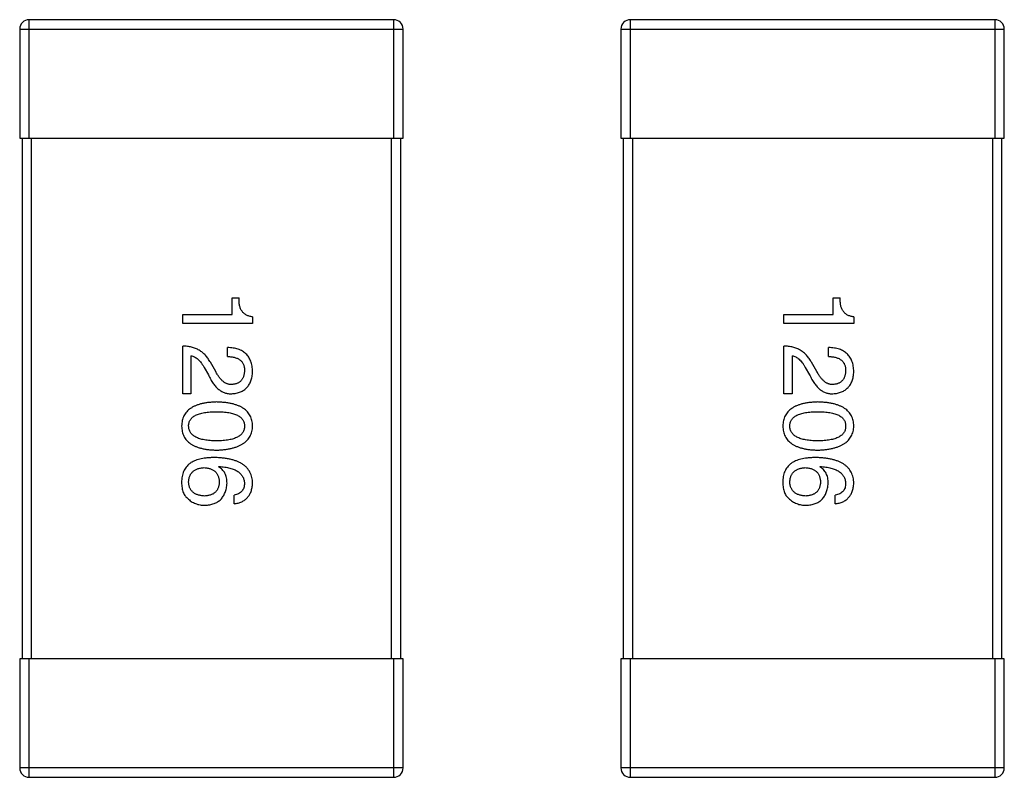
# Model space of a CAD drawing. Header units: inches. Extents: x -39 to 331, y -154 to 45.
# Tile 110 of 120: x 298.75 to 302.91, y -64.89 to -61.69. Entities that reach past the tile are written whole.
import ezdxf

# ---------------------------------------------------------------- set-up
doc = ezdxf.new("R2010")
doc.units = ezdxf.units.IN
doc.header["$LTSCALE"] = 1.21
doc.header["$MEASUREMENT"] = 0
doc.layers.get('0').update_dxf_attribs({"linetype": 'CONTINUOUS'})

msp = doc.modelspace()

# ---------------------------------------------------------------- linework, layer by layer
at = {"color": 6, "linetype": 'Continuous'}
for p, q in [((300.3284, -61.6881), (298.7884, -61.6881)), ((298.7884, -62.1881), (298.7884, -61.6881)), ((300.3284, -61.6881), (300.3284, -62.1881)), ((302.8685, -61.6881), (301.3285, -61.6881)), ((301.3285, -62.1881), (301.3285, -61.6881)), ((302.8685, -61.6881), (302.8685, -62.1881)), ((298.7484, -61.7281), (300.3684, -61.7281)), ((298.7484, -61.7281), (298.7484, -62.1881)), ((300.3684, -62.1881), (300.3684, -61.7281)), ((301.2885, -61.7281), (302.9085, -61.7281)), ((301.2885, -61.7281), (301.2885, -62.1881)), ((302.9085, -62.1881), (302.9085, -61.7281)), ((298.7484, -62.1881), (300.3684, -62.1881)), ((298.7584, -62.1881), (298.7584, -64.3881)), ((298.7984, -64.3881), (298.7984, -62.1881)), ((300.3184, -62.1881), (300.3184, -64.3881)), ((300.3584, -64.3881), (300.3584, -62.1881)), ((301.2885, -62.1881), (302.9085, -62.1881)), ((301.2985, -62.1881), (301.2985, -64.3881)), ((301.3385, -64.3881), (301.3385, -62.1881)), ((302.8585, -62.1881), (302.8585, -64.3881)), ((302.8985, -64.3881), (302.8985, -62.1881)), ((299.6457, -62.8628), (299.6752, -62.8628)), ((299.6457, -62.9332), (299.6457, -62.8628)), ((302.1858, -62.8628), (302.2153, -62.8628)), ((302.1858, -62.9332), (302.1858, -62.8628)), ((299.4375, -62.9332), (299.6457, -62.9332)), ((299.4375, -62.9709), (299.4375, -62.9332)), ((301.9776, -62.9332), (302.1858, -62.9332)), ((301.9776, -62.9709), (301.9776, -62.9332)), ((299.7326, -62.9709), (299.4375, -62.9709)), ((299.7326, -62.9431), (299.7326, -62.9709)), ((302.2727, -62.9709), (301.9776, -62.9709)), ((302.2727, -62.9431), (302.2727, -62.9709)), ((299.4375, -63.268), (299.4375, -63.0664)), ((299.472, -63.1074), (299.472, -63.268)), ((299.6261, -63.1107), (299.6261, -63.073)), ((301.9776, -63.268), (301.9776, -63.0664)), ((302.012, -63.1074), (302.012, -63.268)), ((302.1661, -63.1107), (302.1661, -63.073)), ((299.5769, -63.1746), (299.5539, -63.1352)), ((302.1169, -63.1746), (302.094, -63.1352)), ((299.5277, -63.1566), (299.5457, -63.1877)), ((302.0677, -63.1566), (302.0858, -63.1877)), ((299.472, -63.268), (299.4375, -63.268)), ((302.012, -63.268), (301.9776, -63.268)), ((299.5884, -63.577), (299.59, -63.5753)), ((302.1284, -63.577), (302.13, -63.5753)), ((299.6539, -63.7327), (299.6539, -63.6966)), ((302.194, -63.7327), (302.194, -63.6966)), ((300.3684, -64.3881), (298.7484, -64.3881)), ((298.7484, -64.3881), (298.7484, -64.8481)), ((298.7884, -64.8881), (298.7884, -64.3881)), ((300.3284, -64.3881), (300.3284, -64.8881)), ((300.3684, -64.8481), (300.3684, -64.3881)), ((302.9085, -64.3881), (301.2885, -64.3881)), ((301.2885, -64.3881), (301.2885, -64.8481)), ((301.3285, -64.8881), (301.3285, -64.3881)), ((302.8685, -64.3881), (302.8685, -64.8881)), ((302.9085, -64.8481), (302.9085, -64.3881)), ((300.3684, -64.8481), (298.7484, -64.8481)), ((302.9085, -64.8481), (301.2885, -64.8481)), ((298.7884, -64.8881), (300.3284, -64.8881)), ((301.3285, -64.8881), (302.8685, -64.8881))]:
    msp.add_line(p, q, dxfattribs=at)
for centre, start, end in [((298.7884, -61.7281), 90, 180), ((300.3284, -61.7281), 0, 90), ((301.3285, -61.7281), 90, 180), ((302.8685, -61.7281), 0, 90), ((298.7884, -64.8481), 180, 270), ((300.3284, -64.8481), 270, 0), ((301.3285, -64.8481), 180, 270), ((302.8685, -64.8481), 270, 0)]:
    msp.add_arc(centre, 0.04, start, end, dxfattribs=at)
for points, knots in [([(299.7326, -62.9431), (299.7302, -62.9428), (299.7254, -62.9421), (299.7185, -62.9405), (299.7121, -62.9384), (299.7063, -62.9357), (299.7009, -62.9325), (299.6961, -62.9288), (299.6916, -62.9246), (299.6878, -62.9197), (299.6845, -62.9144), (299.6817, -62.9086), (299.6793, -62.9022), (299.6775, -62.8953), (299.6762, -62.8879), (299.6753, -62.88), (299.6749, -62.8715), (299.6751, -62.8657), (299.6752, -62.8628)], [0, 0, 0, 0, 0.066659, 0.129311, 0.18962, 0.247164, 0.30314, 0.357527, 0.411867, 0.466926, 0.523012, 0.580527, 0.641561, 0.705268, 0.772282, 0.84407, 0.919338, 1, 1, 1, 1]), ([(302.2727, -62.9431), (302.2702, -62.9428), (302.2654, -62.9421), (302.2586, -62.9405), (302.2522, -62.9384), (302.2463, -62.9357), (302.2409, -62.9325), (302.2361, -62.9288), (302.2317, -62.9246), (302.2279, -62.9197), (302.2245, -62.9144), (302.2217, -62.9086), (302.2193, -62.9022), (302.2175, -62.8953), (302.2162, -62.8879), (302.2154, -62.88), (302.215, -62.8715), (302.2152, -62.8657), (302.2153, -62.8628)], [0, 0, 0, 0, 0.066659, 0.129311, 0.18962, 0.247164, 0.30314, 0.357527, 0.411867, 0.466926, 0.523012, 0.580527, 0.641561, 0.705268, 0.772282, 0.84407, 0.919338, 1, 1, 1, 1]), ([(299.5539, -63.1352), (299.5524, -63.1325), (299.5494, -63.1271), (299.5443, -63.1195), (299.539, -63.1123), (299.5332, -63.1057), (299.5272, -63.0996), (299.5207, -63.094), (299.514, -63.0889), (299.5068, -63.0843), (299.4994, -63.0803), (299.4916, -63.0767), (299.4834, -63.0737), (299.4749, -63.0712), (299.466, -63.0692), (299.4568, -63.0678), (299.4473, -63.0668), (299.4408, -63.0665), (299.4375, -63.0664)], [0, 0, 0, 0, 0.065828, 0.130094, 0.192451, 0.254037, 0.313974, 0.373757, 0.433048, 0.492243, 0.551902, 0.611758, 0.672678, 0.734814, 0.798569, 0.863693, 0.930488, 1, 1, 1, 1]), ([(299.472, -63.1074), (299.4746, -63.1079), (299.4798, -63.1089), (299.4873, -63.1122), (299.4947, -63.1165), (299.5018, -63.1222), (299.5086, -63.129), (299.5153, -63.137), (299.5218, -63.1463), (299.5257, -63.153), (299.5277, -63.1566)], [0, 0, 0, 0, 0.103034, 0.208166, 0.318255, 0.434664, 0.559728, 0.695394, 0.841708, 1, 1, 1, 1]), ([(299.7326, -63.1746), (299.7324, -63.1705), (299.732, -63.1627), (299.7304, -63.1513), (299.7281, -63.1407), (299.7249, -63.1308), (299.721, -63.1217), (299.7163, -63.1134), (299.7108, -63.1058), (299.7044, -63.0991), (299.6973, -63.0931), (299.6895, -63.0878), (299.6808, -63.0834), (299.6713, -63.0797), (299.6611, -63.0768), (299.6501, -63.0747), (299.6384, -63.0734), (299.6302, -63.0731), (299.6261, -63.073)], [0, 0, 0, 0, 0.07282, 0.141057, 0.2062, 0.267672, 0.326735, 0.383519, 0.439188, 0.494454, 0.549628, 0.605958, 0.66397, 0.72402, 0.787502, 0.854127, 0.925065, 1, 1, 1, 1]), ([(302.094, -63.1352), (302.0924, -63.1325), (302.0894, -63.1271), (302.0844, -63.1195), (302.079, -63.1123), (302.0733, -63.1057), (302.0672, -63.0996), (302.0608, -63.094), (302.054, -63.0889), (302.0469, -63.0843), (302.0394, -63.0803), (302.0316, -63.0767), (302.0235, -63.0737), (302.0149, -63.0712), (302.0061, -63.0692), (301.9969, -63.0678), (301.9874, -63.0668), (301.9809, -63.0665), (301.9776, -63.0664)], [0, 0, 0, 0, 0.065828, 0.130094, 0.192451, 0.254037, 0.313974, 0.373757, 0.433048, 0.492243, 0.551902, 0.611758, 0.672678, 0.734814, 0.798569, 0.863693, 0.930488, 1, 1, 1, 1]), ([(302.012, -63.1074), (302.0146, -63.1079), (302.0198, -63.1089), (302.0274, -63.1122), (302.0347, -63.1165), (302.0418, -63.1222), (302.0487, -63.129), (302.0553, -63.137), (302.0618, -63.1463), (302.0657, -63.153), (302.0677, -63.1566)], [0, 0, 0, 0, 0.103034, 0.208166, 0.318255, 0.434664, 0.559728, 0.695394, 0.841708, 1, 1, 1, 1]), ([(302.2727, -63.1746), (302.2725, -63.1705), (302.2721, -63.1627), (302.2705, -63.1513), (302.2681, -63.1407), (302.265, -63.1308), (302.261, -63.1217), (302.2563, -63.1134), (302.2509, -63.1058), (302.2445, -63.0991), (302.2374, -63.0931), (302.2295, -63.0878), (302.2208, -63.0834), (302.2114, -63.0797), (302.2012, -63.0768), (302.1902, -63.0747), (302.1784, -63.0734), (302.1703, -63.0731), (302.1661, -63.073)], [0, 0, 0, 0, 0.07282, 0.141057, 0.2062, 0.267672, 0.326735, 0.383519, 0.439188, 0.494454, 0.549628, 0.605958, 0.66397, 0.72402, 0.787502, 0.854127, 0.925065, 1, 1, 1, 1]), ([(299.6261, -63.1107), (299.629, -63.1108), (299.6346, -63.111), (299.6428, -63.1118), (299.6505, -63.1131), (299.6575, -63.1148), (299.664, -63.117), (299.67, -63.1195), (299.6754, -63.1226), (299.6802, -63.1261), (299.6845, -63.13), (299.6882, -63.1344), (299.6913, -63.1392), (299.6938, -63.1445), (299.6958, -63.1502), (299.6972, -63.1563), (299.698, -63.1628), (299.6981, -63.1673), (299.6982, -63.1697)], [0, 0, 0, 0, 0.082594, 0.15978, 0.232961, 0.301462, 0.365595, 0.426678, 0.484662, 0.540809, 0.595146, 0.648401, 0.702272, 0.757102, 0.813447, 0.872233, 0.934055, 1, 1, 1, 1]), ([(302.1661, -63.1107), (302.169, -63.1108), (302.1747, -63.111), (302.1829, -63.1118), (302.1905, -63.1131), (302.1976, -63.1148), (302.204, -63.117), (302.21, -63.1195), (302.2154, -63.1226), (302.2202, -63.1261), (302.2245, -63.13), (302.2282, -63.1344), (302.2313, -63.1392), (302.2339, -63.1445), (302.2358, -63.1502), (302.2372, -63.1563), (302.2381, -63.1628), (302.2382, -63.1673), (302.2382, -63.1697)], [0, 0, 0, 0, 0.082594, 0.15978, 0.232961, 0.301462, 0.365595, 0.426678, 0.484662, 0.540809, 0.595146, 0.648401, 0.702272, 0.757102, 0.813447, 0.872233, 0.934055, 1, 1, 1, 1]), ([(299.5457, -63.1877), (299.5473, -63.1911), (299.5504, -63.1977), (299.5554, -63.2072), (299.5605, -63.2159), (299.5659, -63.224), (299.5714, -63.2314), (299.5771, -63.2382), (299.583, -63.2442), (299.5891, -63.2496), (299.5953, -63.2543), (299.6017, -63.2583), (299.6084, -63.2617), (299.6151, -63.2644), (299.6221, -63.2663), (299.6293, -63.2676), (299.6367, -63.2682), (299.6416, -63.2681), (299.6441, -63.268)], [0, 0, 0, 0, 0.082731, 0.161257, 0.236138, 0.307554, 0.375712, 0.440848, 0.502916, 0.562567, 0.619798, 0.675716, 0.73039, 0.78386, 0.837315, 0.890547, 0.944917, 1, 1, 1, 1]), ([(299.6457, -63.2287), (299.6441, -63.2288), (299.6409, -63.229), (299.6361, -63.2287), (299.6313, -63.2278), (299.6266, -63.2267), (299.6221, -63.2248), (299.6175, -63.2227), (299.6131, -63.22), (299.6088, -63.2168), (299.6044, -63.2132), (299.6003, -63.2091), (299.5962, -63.2045), (299.5921, -63.1994), (299.5882, -63.1939), (299.5843, -63.1879), (299.5805, -63.1815), (299.5781, -63.1769), (299.5769, -63.1746)], [0, 0, 0, 0, 0.052237, 0.103888, 0.155485, 0.207395, 0.259864, 0.31356, 0.369176, 0.4266, 0.486836, 0.550048, 0.61567, 0.685271, 0.75824, 0.834614, 0.915635, 1, 1, 1, 1]), ([(299.6441, -63.268), (299.6475, -63.2678), (299.6541, -63.2672), (299.6636, -63.2656), (299.6726, -63.2634), (299.6809, -63.2605), (299.6887, -63.257), (299.6958, -63.2528), (299.7023, -63.2479), (299.7082, -63.2423), (299.7134, -63.2361), (299.718, -63.2292), (299.722, -63.2217), (299.7255, -63.2136), (299.7281, -63.2047), (299.7304, -63.1953), (299.7319, -63.1852), (299.7324, -63.1782), (299.7326, -63.1746)], [0, 0, 0, 0, 0.070688, 0.137741, 0.201612, 0.262778, 0.321223, 0.378455, 0.434411, 0.490146, 0.546362, 0.603392, 0.662208, 0.723401, 0.787372, 0.85442, 0.925153, 1, 1, 1, 1]), ([(299.6982, -63.1697), (299.6981, -63.1719), (299.6978, -63.1763), (299.6972, -63.1827), (299.6959, -63.1886), (299.6944, -63.1942), (299.6925, -63.1993), (299.6902, -63.2041), (299.6874, -63.2084), (299.6844, -63.2124), (299.6808, -63.2158), (299.677, -63.219), (299.6727, -63.2216), (299.668, -63.2239), (299.663, -63.2257), (299.6576, -63.2272), (299.6518, -63.2282), (299.6478, -63.2285), (299.6457, -63.2287)], [0, 0, 0, 0, 0.076112, 0.148436, 0.216883, 0.281466, 0.34298, 0.402356, 0.459881, 0.51546, 0.571111, 0.62658, 0.683162, 0.741007, 0.801404, 0.863825, 0.930544, 1, 1, 1, 1]), ([(302.0858, -63.1877), (302.0873, -63.1911), (302.0904, -63.1977), (302.0954, -63.2072), (302.1006, -63.2159), (302.1059, -63.224), (302.1114, -63.2314), (302.1171, -63.2382), (302.123, -63.2442), (302.1291, -63.2496), (302.1353, -63.2543), (302.1418, -63.2583), (302.1484, -63.2617), (302.1552, -63.2644), (302.1622, -63.2663), (302.1694, -63.2676), (302.1767, -63.2682), (302.1816, -63.2681), (302.1841, -63.268)], [0, 0, 0, 0, 0.082731, 0.161257, 0.236138, 0.307554, 0.375712, 0.440848, 0.502916, 0.562567, 0.619798, 0.675716, 0.73039, 0.78386, 0.837315, 0.890547, 0.944917, 1, 1, 1, 1]), ([(302.1858, -63.2287), (302.1842, -63.2288), (302.1809, -63.229), (302.1761, -63.2287), (302.1714, -63.2278), (302.1667, -63.2267), (302.1621, -63.2248), (302.1576, -63.2227), (302.1531, -63.22), (302.1488, -63.2168), (302.1445, -63.2132), (302.1403, -63.2091), (302.1362, -63.2045), (302.1322, -63.1994), (302.1282, -63.1939), (302.1243, -63.1879), (302.1205, -63.1815), (302.1181, -63.1769), (302.1169, -63.1746)], [0, 0, 0, 0, 0.052237, 0.103888, 0.155485, 0.207395, 0.259864, 0.31356, 0.369176, 0.4266, 0.486836, 0.550048, 0.61567, 0.685271, 0.75824, 0.834614, 0.915635, 1, 1, 1, 1]), ([(302.1841, -63.268), (302.1875, -63.2678), (302.1941, -63.2672), (302.2037, -63.2656), (302.2126, -63.2634), (302.221, -63.2605), (302.2287, -63.257), (302.2358, -63.2528), (302.2423, -63.2479), (302.2482, -63.2423), (302.2534, -63.2361), (302.2581, -63.2292), (302.2621, -63.2217), (302.2655, -63.2136), (302.2682, -63.2047), (302.2704, -63.1953), (302.2719, -63.1852), (302.2724, -63.1782), (302.2727, -63.1746)], [0, 0, 0, 0, 0.070688, 0.137741, 0.201612, 0.262778, 0.321223, 0.378455, 0.434411, 0.490146, 0.546362, 0.603392, 0.662208, 0.723401, 0.787372, 0.85442, 0.925153, 1, 1, 1, 1]), ([(302.2382, -63.1697), (302.2381, -63.1719), (302.2379, -63.1763), (302.2372, -63.1827), (302.2359, -63.1886), (302.2345, -63.1942), (302.2325, -63.1993), (302.2302, -63.2041), (302.2275, -63.2084), (302.2244, -63.2124), (302.2208, -63.2158), (302.217, -63.219), (302.2127, -63.2216), (302.2081, -63.2239), (302.203, -63.2257), (302.1976, -63.2272), (302.1918, -63.2282), (302.1878, -63.2285), (302.1858, -63.2287)], [0, 0, 0, 0, 0.076112, 0.148436, 0.216883, 0.281466, 0.34298, 0.402356, 0.459881, 0.51546, 0.571111, 0.62658, 0.683162, 0.741007, 0.801404, 0.863825, 0.930544, 1, 1, 1, 1]), ([(299.5802, -63.3028), (299.5743, -63.303), (299.5628, -63.3034), (299.5463, -63.305), (299.5308, -63.3071), (299.5165, -63.3102), (299.5033, -63.3139), (299.4912, -63.3184), (299.4802, -63.3236), (299.4704, -63.3297), (299.4616, -63.3363), (299.454, -63.3438), (299.4475, -63.3521), (299.4422, -63.3612), (299.4381, -63.371), (299.435, -63.3815), (299.4332, -63.3927), (299.4328, -63.4005), (299.4326, -63.4045)], [0, 0, 0, 0, 0.087693, 0.170223, 0.247496, 0.319826, 0.387768, 0.451403, 0.511459, 0.568358, 0.622671, 0.675251, 0.726739, 0.778422, 0.830759, 0.884394, 0.940865, 1, 1, 1, 1]), ([(299.7326, -63.4045), (299.7324, -63.4005), (299.7321, -63.3927), (299.7302, -63.3815), (299.7269, -63.371), (299.7227, -63.3611), (299.7172, -63.3521), (299.7105, -63.3438), (299.7027, -63.3363), (299.6936, -63.3296), (299.6835, -63.3236), (299.6721, -63.3184), (299.6596, -63.3139), (299.646, -63.3102), (299.6312, -63.3072), (299.6152, -63.305), (299.5981, -63.3034), (299.5863, -63.303), (299.5802, -63.3028)], [0, 0, 0, 0, 0.057911, 0.113262, 0.165956, 0.217443, 0.268511, 0.319665, 0.372, 0.426129, 0.483365, 0.543779, 0.607756, 0.676562, 0.749704, 0.827713, 0.911177, 1, 1, 1, 1]), ([(302.1202, -63.3028), (302.1143, -63.303), (302.1029, -63.3034), (302.0863, -63.305), (302.0708, -63.3071), (302.0565, -63.3102), (302.0433, -63.3139), (302.0312, -63.3184), (302.0202, -63.3236), (302.0104, -63.3297), (302.0016, -63.3363), (301.994, -63.3438), (301.9876, -63.3521), (301.9823, -63.3612), (301.9781, -63.371), (301.9751, -63.3815), (301.9732, -63.3927), (301.9728, -63.4005), (301.9727, -63.4045)], [0, 0, 0, 0, 0.087693, 0.170223, 0.247496, 0.319826, 0.387768, 0.451403, 0.511459, 0.568358, 0.622671, 0.675251, 0.726739, 0.778422, 0.830759, 0.884394, 0.940865, 1, 1, 1, 1]), ([(302.2727, -63.4045), (302.2725, -63.4005), (302.2721, -63.3927), (302.2702, -63.3815), (302.267, -63.371), (302.2628, -63.3611), (302.2572, -63.3521), (302.2505, -63.3438), (302.2427, -63.3363), (302.2337, -63.3296), (302.2235, -63.3236), (302.2121, -63.3184), (302.1997, -63.3139), (302.186, -63.3102), (302.1712, -63.3072), (302.1552, -63.305), (302.1381, -63.3034), (302.1263, -63.303), (302.1202, -63.3028)], [0, 0, 0, 0, 0.057911, 0.113262, 0.165956, 0.217443, 0.268511, 0.319665, 0.372, 0.426129, 0.483365, 0.543779, 0.607756, 0.676562, 0.749704, 0.827713, 0.911177, 1, 1, 1, 1]), ([(299.4621, -63.4045), (299.4622, -63.402), (299.4624, -63.3972), (299.4638, -63.3903), (299.4661, -63.3838), (299.4694, -63.3778), (299.4736, -63.3723), (299.4787, -63.3673), (299.4848, -63.3628), (299.4918, -63.3588), (299.4996, -63.3552), (299.5084, -63.3521), (299.5182, -63.3496), (299.5288, -63.3474), (299.5403, -63.3458), (299.5528, -63.3447), (299.5662, -63.3439), (299.5754, -63.3439), (299.5802, -63.3438)], [0, 0, 0, 0, 0.049766, 0.097012, 0.143225, 0.188786, 0.235079, 0.282962, 0.333687, 0.387747, 0.445963, 0.508657, 0.576545, 0.649868, 0.72822, 0.812712, 0.903543, 1, 1, 1, 1]), ([(299.5802, -63.3438), (299.5849, -63.3439), (299.5942, -63.3439), (299.6075, -63.3447), (299.62, -63.3458), (299.6316, -63.3474), (299.6422, -63.3496), (299.6519, -63.3521), (299.6607, -63.3552), (299.6686, -63.3588), (299.6755, -63.3628), (299.6816, -63.3673), (299.6867, -63.3723), (299.691, -63.3778), (299.6942, -63.3838), (299.6966, -63.3903), (299.6979, -63.3972), (299.6981, -63.402), (299.6982, -63.4045)], [0, 0, 0, 0, 0.096452, 0.187278, 0.271765, 0.350519, 0.423437, 0.491321, 0.554011, 0.612224, 0.666281, 0.717003, 0.764884, 0.811423, 0.856783, 0.902993, 0.950236, 1, 1, 1, 1]), ([(302.0022, -63.4045), (302.0023, -63.402), (302.0025, -63.3972), (302.0038, -63.3903), (302.0061, -63.3838), (302.0095, -63.3778), (302.0136, -63.3723), (302.0187, -63.3673), (302.0248, -63.3628), (302.0318, -63.3588), (302.0397, -63.3552), (302.0485, -63.3521), (302.0582, -63.3496), (302.0688, -63.3474), (302.0804, -63.3458), (302.0928, -63.3447), (302.1062, -63.3439), (302.1154, -63.3439), (302.1202, -63.3438)], [0, 0, 0, 0, 0.049766, 0.097012, 0.143225, 0.188786, 0.235079, 0.282962, 0.333687, 0.387747, 0.445963, 0.508657, 0.576545, 0.649868, 0.72822, 0.812712, 0.903543, 1, 1, 1, 1]), ([(302.1202, -63.3438), (302.125, -63.3439), (302.1342, -63.3439), (302.1476, -63.3447), (302.1601, -63.3458), (302.1716, -63.3474), (302.1822, -63.3496), (302.1919, -63.3521), (302.2007, -63.3552), (302.2086, -63.3588), (302.2156, -63.3628), (302.2217, -63.3673), (302.2268, -63.3723), (302.231, -63.3778), (302.2343, -63.3838), (302.2366, -63.3903), (302.2379, -63.3972), (302.2381, -63.402), (302.2382, -63.4045)], [0, 0, 0, 0, 0.096452, 0.187278, 0.271765, 0.350519, 0.423437, 0.491321, 0.554011, 0.612224, 0.666281, 0.717003, 0.764884, 0.811423, 0.856783, 0.902993, 0.950236, 1, 1, 1, 1]), ([(299.4326, -63.4045), (299.4328, -63.4084), (299.4332, -63.4162), (299.435, -63.4275), (299.4381, -63.438), (299.4422, -63.4478), (299.4475, -63.4568), (299.454, -63.4651), (299.4616, -63.4726), (299.4703, -63.4793), (299.4802, -63.4853), (299.4912, -63.4905), (299.5033, -63.495), (299.5165, -63.4987), (299.5308, -63.5018), (299.5463, -63.504), (299.5628, -63.5055), (299.5743, -63.5059), (299.5802, -63.5061)], [0, 0, 0, 0, 0.059134, 0.115603, 0.169236, 0.221572, 0.273254, 0.32474, 0.377319, 0.431815, 0.488555, 0.548609, 0.612242, 0.680182, 0.75251, 0.829782, 0.91231, 1, 1, 1, 1]), ([(299.5802, -63.4668), (299.5755, -63.4667), (299.5663, -63.4666), (299.5531, -63.4659), (299.5408, -63.4647), (299.5294, -63.463), (299.5188, -63.4609), (299.5092, -63.4582), (299.5004, -63.4551), (299.4926, -63.4514), (299.4856, -63.4473), (299.4795, -63.4426), (299.4743, -63.4375), (299.47, -63.4318), (299.4666, -63.4257), (299.4641, -63.419), (299.4626, -63.4119), (299.4623, -63.407), (299.4621, -63.4045)], [0, 0, 0, 0, 0.094834, 0.184067, 0.267029, 0.344713, 0.417334, 0.484367, 0.546941, 0.604717, 0.65953, 0.710539, 0.759381, 0.806382, 0.853027, 0.900623, 0.949121, 1, 1, 1, 1]), ([(299.5802, -63.5061), (299.5862, -63.5058), (299.5979, -63.5053), (299.6149, -63.5036), (299.6307, -63.5012), (299.6454, -63.4981), (299.6589, -63.4943), (299.6714, -63.4898), (299.6827, -63.4845), (299.6928, -63.4785), (299.7019, -63.4718), (299.7098, -63.4643), (299.7165, -63.4561), (299.7221, -63.4472), (299.7265, -63.4375), (299.7298, -63.4271), (299.7319, -63.416), (299.7324, -63.4084), (299.7326, -63.4045)], [0, 0, 0, 0, 0.088475, 0.171606, 0.249595, 0.322626, 0.391327, 0.455765, 0.516374, 0.573675, 0.628522, 0.681161, 0.732559, 0.783563, 0.83504, 0.887639, 0.942585, 1, 1, 1, 1]), ([(299.6982, -63.4045), (299.6981, -63.407), (299.6979, -63.4119), (299.6966, -63.419), (299.6942, -63.4257), (299.691, -63.4319), (299.6867, -63.4375), (299.6816, -63.4426), (299.6755, -63.4472), (299.6686, -63.4514), (299.6607, -63.4551), (299.6519, -63.4582), (299.6422, -63.4608), (299.6316, -63.463), (299.62, -63.4647), (299.6075, -63.4659), (299.5942, -63.4666), (299.5849, -63.4667), (299.5802, -63.4668)], [0, 0, 0, 0, 0.050604, 0.098688, 0.145699, 0.191791, 0.238625, 0.286717, 0.337546, 0.391814, 0.449755, 0.512106, 0.579685, 0.652048, 0.730262, 0.814146, 0.904281, 1, 1, 1, 1]), ([(301.9727, -63.4045), (301.9728, -63.4084), (301.9732, -63.4162), (301.9751, -63.4275), (301.9781, -63.438), (301.9823, -63.4478), (301.9876, -63.4568), (301.994, -63.4651), (302.0016, -63.4726), (302.0104, -63.4793), (302.0202, -63.4853), (302.0312, -63.4905), (302.0433, -63.495), (302.0565, -63.4987), (302.0708, -63.5018), (302.0863, -63.504), (302.1029, -63.5055), (302.1143, -63.5059), (302.1202, -63.5061)], [0, 0, 0, 0, 0.059134, 0.115603, 0.169236, 0.221572, 0.273254, 0.32474, 0.377319, 0.431815, 0.488555, 0.548609, 0.612242, 0.680182, 0.75251, 0.829782, 0.91231, 1, 1, 1, 1]), ([(302.1202, -63.4668), (302.1155, -63.4667), (302.1064, -63.4666), (302.0932, -63.4659), (302.0809, -63.4647), (302.0694, -63.463), (302.0589, -63.4609), (302.0492, -63.4582), (302.0405, -63.4551), (302.0326, -63.4514), (302.0256, -63.4473), (302.0195, -63.4426), (302.0143, -63.4375), (302.0101, -63.4318), (302.0067, -63.4257), (302.0042, -63.419), (302.0026, -63.4119), (302.0023, -63.407), (302.0022, -63.4045)], [0, 0, 0, 0, 0.094834, 0.184067, 0.267029, 0.344713, 0.417334, 0.484367, 0.546941, 0.604717, 0.65953, 0.710539, 0.759381, 0.806382, 0.853027, 0.900623, 0.949121, 1, 1, 1, 1]), ([(302.1202, -63.5061), (302.1262, -63.5058), (302.1379, -63.5053), (302.1549, -63.5036), (302.1707, -63.5012), (302.1854, -63.4981), (302.199, -63.4943), (302.2114, -63.4898), (302.2227, -63.4845), (302.2329, -63.4785), (302.2419, -63.4718), (302.2498, -63.4643), (302.2566, -63.4561), (302.2621, -63.4472), (302.2665, -63.4375), (302.2698, -63.4271), (302.272, -63.416), (302.2724, -63.4084), (302.2727, -63.4045)], [0, 0, 0, 0, 0.088475, 0.171606, 0.249595, 0.322626, 0.391327, 0.455765, 0.516374, 0.573675, 0.628522, 0.681161, 0.732559, 0.783563, 0.83504, 0.887639, 0.942585, 1, 1, 1, 1]), ([(302.2382, -63.4045), (302.2381, -63.407), (302.2379, -63.4119), (302.2366, -63.419), (302.2343, -63.4257), (302.231, -63.4319), (302.2268, -63.4375), (302.2217, -63.4426), (302.2156, -63.4472), (302.2086, -63.4514), (302.2007, -63.4551), (302.1919, -63.4582), (302.1822, -63.4608), (302.1716, -63.463), (302.1601, -63.4647), (302.1476, -63.4659), (302.1342, -63.4666), (302.125, -63.4667), (302.1202, -63.4668)], [0, 0, 0, 0, 0.050604, 0.098688, 0.145699, 0.191791, 0.238625, 0.286717, 0.337546, 0.391814, 0.449755, 0.512106, 0.579685, 0.652048, 0.730262, 0.814146, 0.904281, 1, 1, 1, 1]), ([(299.472, -63.5589), (299.4689, -63.5612), (299.463, -63.5656), (299.4553, -63.5734), (299.4486, -63.5819), (299.4431, -63.5913), (299.4387, -63.6013), (299.4355, -63.6122), (299.4333, -63.6238), (299.4329, -63.6319), (299.4326, -63.636)], [0, 0, 0, 0, 0.125033, 0.246266, 0.36603, 0.485265, 0.606781, 0.732144, 0.862551, 1, 1, 1, 1]), ([(299.5736, -63.5376), (299.5683, -63.5377), (299.558, -63.5377), (299.5429, -63.5388), (299.5288, -63.5404), (299.5156, -63.5428), (299.5034, -63.5457), (299.492, -63.5493), (299.4815, -63.5537), (299.4751, -63.5572), (299.472, -63.5589)], [0, 0, 0, 0, 0.151498, 0.29521, 0.430242, 0.557137, 0.677306, 0.790845, 0.898111, 1, 1, 1, 1]), ([(299.7326, -63.6458), (299.7324, -63.6416), (299.7319, -63.6333), (299.7297, -63.6213), (299.7263, -63.6101), (299.7217, -63.5996), (299.7159, -63.59), (299.7088, -63.5812), (299.7006, -63.5732), (299.6912, -63.5661), (299.6806, -63.5597), (299.6688, -63.5541), (299.6559, -63.5493), (299.6417, -63.5454), (299.6264, -63.5422), (299.6098, -63.5399), (299.5921, -63.5382), (299.5799, -63.5378), (299.5736, -63.5376)], [0, 0, 0, 0, 0.058957, 0.115262, 0.16907, 0.221312, 0.273147, 0.324961, 0.377649, 0.432026, 0.488925, 0.549039, 0.612912, 0.680653, 0.753056, 0.830314, 0.912483, 1, 1, 1, 1]), ([(302.012, -63.5589), (302.009, -63.5612), (302.003, -63.5656), (301.9953, -63.5734), (301.9886, -63.5819), (301.9831, -63.5913), (301.9787, -63.6013), (301.9755, -63.6122), (301.9733, -63.6238), (301.9729, -63.6319), (301.9727, -63.636)], [0, 0, 0, 0, 0.125033, 0.246266, 0.36603, 0.485265, 0.606781, 0.732144, 0.862551, 1, 1, 1, 1]), ([(302.1136, -63.5376), (302.1083, -63.5377), (302.098, -63.5377), (302.083, -63.5388), (302.0688, -63.5404), (302.0557, -63.5428), (302.0434, -63.5457), (302.032, -63.5493), (302.0216, -63.5537), (302.0151, -63.5572), (302.012, -63.5589)], [0, 0, 0, 0, 0.151498, 0.29521, 0.430242, 0.557137, 0.677306, 0.790845, 0.898111, 1, 1, 1, 1]), ([(302.2727, -63.6458), (302.2724, -63.6416), (302.2719, -63.6333), (302.2697, -63.6213), (302.2663, -63.6101), (302.2617, -63.5996), (302.2559, -63.59), (302.2489, -63.5812), (302.2407, -63.5732), (302.2312, -63.5661), (302.2206, -63.5597), (302.2089, -63.5541), (302.1959, -63.5493), (302.1817, -63.5454), (302.1664, -63.5422), (302.1499, -63.5399), (302.1322, -63.5382), (302.1199, -63.5378), (302.1136, -63.5376)], [0, 0, 0, 0, 0.058957, 0.115262, 0.16907, 0.221312, 0.273147, 0.324961, 0.377649, 0.432026, 0.488925, 0.549039, 0.612912, 0.680653, 0.753056, 0.830314, 0.912483, 1, 1, 1, 1]), ([(299.4621, -63.6425), (299.4622, -63.6401), (299.4624, -63.6355), (299.4634, -63.6287), (299.4648, -63.6224), (299.4668, -63.6166), (299.4691, -63.6111), (299.4721, -63.6061), (299.4754, -63.6015), (299.4793, -63.5974), (299.4836, -63.5936), (299.4886, -63.5905), (299.4939, -63.5876), (299.4997, -63.5852), (299.506, -63.5833), (299.5128, -63.5818), (299.5201, -63.5807), (299.5251, -63.5804), (299.5277, -63.5802)], [0, 0, 0, 0, 0.070403, 0.137196, 0.200053, 0.260887, 0.31876, 0.37535, 0.430743, 0.485927, 0.541678, 0.598832, 0.657726, 0.719441, 0.783504, 0.851852, 0.923533, 1, 1, 1, 1]), ([(299.5277, -63.5802), (299.5302, -63.5804), (299.5351, -63.5807), (299.5422, -63.5818), (299.5488, -63.5833), (299.555, -63.5852), (299.5607, -63.5875), (299.5659, -63.5902), (299.5707, -63.5933), (299.5749, -63.597), (299.5787, -63.601), (299.5819, -63.6055), (299.5849, -63.6103), (299.5871, -63.6156), (299.589, -63.6213), (299.5904, -63.6275), (299.5913, -63.634), (299.5915, -63.6386), (299.5916, -63.6409)], [0, 0, 0, 0, 0.076072, 0.148369, 0.216753, 0.281358, 0.342792, 0.401604, 0.458929, 0.514444, 0.569818, 0.625343, 0.681554, 0.739608, 0.800134, 0.863477, 0.929547, 1, 1, 1, 1]), ([(299.6244, -63.6458), (299.6243, -63.6419), (299.6241, -63.6342), (299.6224, -63.6232), (299.6196, -63.6132), (299.6157, -63.604), (299.6106, -63.5957), (299.6043, -63.5884), (299.5968, -63.5821), (299.5912, -63.5787), (299.5884, -63.577)], [0, 0, 0, 0, 0.144617, 0.279572, 0.40596, 0.526097, 0.64389, 0.760003, 0.877724, 1, 1, 1, 1]), ([(299.59, -63.5753), (299.5942, -63.5756), (299.6025, -63.5762), (299.6144, -63.5777), (299.6256, -63.5797), (299.6359, -63.582), (299.6455, -63.5849), (299.6543, -63.5881), (299.6623, -63.5918), (299.6695, -63.596), (299.6758, -63.6007), (299.6815, -63.6058), (299.6864, -63.6113), (299.6903, -63.6174), (299.6936, -63.6238), (299.6959, -63.6308), (299.6976, -63.6381), (299.698, -63.6432), (299.6982, -63.6458)], [0, 0, 0, 0, 0.089218, 0.173709, 0.252753, 0.326963, 0.397099, 0.462534, 0.524018, 0.582178, 0.637235, 0.689955, 0.741228, 0.791618, 0.841661, 0.892925, 0.945259, 1, 1, 1, 1]), ([(302.0022, -63.6425), (302.0023, -63.6401), (302.0025, -63.6355), (302.0035, -63.6287), (302.0048, -63.6224), (302.0068, -63.6166), (302.0091, -63.6111), (302.0121, -63.6061), (302.0154, -63.6015), (302.0194, -63.5974), (302.0237, -63.5936), (302.0286, -63.5905), (302.0339, -63.5876), (302.0397, -63.5852), (302.0461, -63.5833), (302.0528, -63.5818), (302.0601, -63.5807), (302.0651, -63.5804), (302.0677, -63.5802)], [0, 0, 0, 0, 0.070403, 0.137196, 0.200053, 0.260887, 0.31876, 0.37535, 0.430743, 0.485927, 0.541678, 0.598832, 0.657726, 0.719441, 0.783504, 0.851852, 0.923533, 1, 1, 1, 1]), ([(302.0677, -63.5802), (302.0703, -63.5804), (302.0752, -63.5807), (302.0823, -63.5818), (302.0889, -63.5833), (302.0951, -63.5852), (302.1007, -63.5875), (302.1059, -63.5902), (302.1107, -63.5933), (302.1149, -63.597), (302.1187, -63.601), (302.122, -63.6055), (302.1249, -63.6103), (302.1272, -63.6156), (302.1291, -63.6213), (302.1304, -63.6275), (302.1314, -63.634), (302.1316, -63.6386), (302.1317, -63.6409)], [0, 0, 0, 0, 0.076072, 0.148369, 0.216753, 0.281358, 0.342792, 0.401604, 0.458929, 0.514444, 0.569818, 0.625343, 0.681554, 0.739608, 0.800134, 0.863477, 0.929547, 1, 1, 1, 1]), ([(302.1645, -63.6458), (302.1644, -63.6419), (302.1642, -63.6342), (302.1625, -63.6232), (302.1596, -63.6132), (302.1557, -63.604), (302.1506, -63.5957), (302.1443, -63.5884), (302.1369, -63.5821), (302.1313, -63.5787), (302.1284, -63.577)], [0, 0, 0, 0, 0.144617, 0.279572, 0.40596, 0.526097, 0.64389, 0.760003, 0.877724, 1, 1, 1, 1]), ([(302.13, -63.5753), (302.1343, -63.5756), (302.1425, -63.5762), (302.1544, -63.5777), (302.1656, -63.5797), (302.176, -63.582), (302.1855, -63.5849), (302.1943, -63.5881), (302.2023, -63.5918), (302.2095, -63.596), (302.2159, -63.6007), (302.2215, -63.6058), (302.2264, -63.6113), (302.2303, -63.6174), (302.2336, -63.6238), (302.2359, -63.6308), (302.2377, -63.6381), (302.238, -63.6432), (302.2382, -63.6458)], [0, 0, 0, 0, 0.089218, 0.173709, 0.252753, 0.326963, 0.397099, 0.462534, 0.524018, 0.582178, 0.637235, 0.689955, 0.741228, 0.791618, 0.841661, 0.892925, 0.945259, 1, 1, 1, 1]), ([(299.4326, -63.636), (299.4325, -63.6402), (299.4324, -63.6483), (299.4334, -63.66), (299.435, -63.6707), (299.4377, -63.6805), (299.4412, -63.6893), (299.4456, -63.6971), (299.4508, -63.7041), (299.4551, -63.7079), (299.4572, -63.7097)], [0, 0, 0, 0, 0.156782, 0.301945, 0.436395, 0.561474, 0.678489, 0.78853, 0.894967, 1, 1, 1, 1]), ([(299.5293, -63.6999), (299.5267, -63.6997), (299.5217, -63.6994), (299.5144, -63.6984), (299.5076, -63.697), (299.5012, -63.6952), (299.4953, -63.6931), (299.49, -63.6904), (299.485, -63.6875), (299.4805, -63.684), (299.4765, -63.6802), (299.473, -63.676), (299.47, -63.6714), (299.4674, -63.6664), (299.4653, -63.661), (299.4638, -63.6552), (299.4627, -63.649), (299.4623, -63.6447), (299.4621, -63.6425)], [0, 0, 0, 0, 0.078863, 0.153308, 0.223539, 0.289857, 0.35341, 0.413572, 0.471721, 0.528235, 0.584279, 0.638781, 0.69466, 0.751251, 0.809198, 0.869697, 0.933318, 1, 1, 1, 1]), ([(299.5916, -63.6409), (299.5915, -63.6431), (299.5913, -63.6475), (299.5904, -63.6539), (299.5891, -63.6599), (299.5873, -63.6655), (299.5849, -63.6706), (299.5822, -63.6754), (299.579, -63.6797), (299.5753, -63.6836), (299.5711, -63.6871), (299.5666, -63.6902), (299.5614, -63.6928), (299.5559, -63.6951), (299.5499, -63.6969), (299.5435, -63.6984), (299.5366, -63.6994), (299.5318, -63.6997), (299.5293, -63.6999)], [0, 0, 0, 0, 0.069884, 0.136529, 0.199638, 0.259844, 0.317774, 0.374356, 0.430026, 0.485148, 0.5409, 0.597889, 0.657472, 0.718614, 0.783613, 0.85129, 0.923712, 1, 1, 1, 1]), ([(299.531, -63.7393), (299.5345, -63.7391), (299.5414, -63.7387), (299.5513, -63.7372), (299.5606, -63.7351), (299.5694, -63.7324), (299.5774, -63.7289), (299.5848, -63.7247), (299.5917, -63.7199), (299.5979, -63.7143), (299.6034, -63.7081), (299.6084, -63.7013), (299.6126, -63.6936), (299.6163, -63.6854), (299.6193, -63.6765), (299.6217, -63.6669), (299.6234, -63.6566), (299.6241, -63.6495), (299.6244, -63.6458)], [0, 0, 0, 0, 0.071527, 0.139094, 0.20346, 0.264939, 0.323904, 0.381383, 0.437591, 0.493343, 0.549401, 0.606085, 0.664838, 0.725424, 0.788712, 0.855452, 0.925772, 1, 1, 1, 1]), ([(299.6982, -63.6458), (299.6981, -63.6492), (299.6979, -63.6557), (299.6957, -63.6649), (299.6922, -63.673), (299.6873, -63.6801), (299.681, -63.6859), (299.6732, -63.6907), (299.6641, -63.6944), (299.6574, -63.6959), (299.6539, -63.6966)], [0, 0, 0, 0, 0.136586, 0.261496, 0.378089, 0.490612, 0.605522, 0.725767, 0.8561, 1, 1, 1, 1]), ([(299.6539, -63.7327), (299.6569, -63.7323), (299.6628, -63.7316), (299.6712, -63.7297), (299.6791, -63.7273), (299.6865, -63.7243), (299.6933, -63.7208), (299.6996, -63.7167), (299.7054, -63.7121), (299.7106, -63.707), (299.7153, -63.7012), (299.7194, -63.6949), (299.723, -63.6881), (299.726, -63.6807), (299.7285, -63.6727), (299.7304, -63.6642), (299.7318, -63.6552), (299.7324, -63.649), (299.7326, -63.6458)], [0, 0, 0, 0, 0.06947, 0.136096, 0.199592, 0.260665, 0.319672, 0.377156, 0.433415, 0.489984, 0.546535, 0.604276, 0.663499, 0.725182, 0.788953, 0.855683, 0.926216, 1, 1, 1, 1]), ([(301.9727, -63.636), (301.9726, -63.6402), (301.9725, -63.6483), (301.9734, -63.66), (301.9751, -63.6707), (301.9778, -63.6805), (301.9812, -63.6893), (301.9857, -63.6971), (301.9909, -63.7041), (301.9951, -63.7079), (301.9972, -63.7097)], [0, 0, 0, 0, 0.156782, 0.301945, 0.436395, 0.561474, 0.678489, 0.78853, 0.894967, 1, 1, 1, 1]), ([(302.0694, -63.6999), (302.0668, -63.6997), (302.0617, -63.6994), (302.0544, -63.6984), (302.0476, -63.697), (302.0413, -63.6952), (302.0354, -63.6931), (302.03, -63.6904), (302.025, -63.6875), (302.0206, -63.684), (302.0166, -63.6802), (302.013, -63.676), (302.01, -63.6714), (302.0075, -63.6664), (302.0054, -63.661), (302.0038, -63.6552), (302.0027, -63.649), (302.0024, -63.6447), (302.0022, -63.6425)], [0, 0, 0, 0, 0.078863, 0.153308, 0.223539, 0.289857, 0.35341, 0.413572, 0.471721, 0.528235, 0.584279, 0.638781, 0.69466, 0.751251, 0.809198, 0.869697, 0.933318, 1, 1, 1, 1]), ([(302.1317, -63.6409), (302.1316, -63.6431), (302.1314, -63.6475), (302.1304, -63.6539), (302.1291, -63.6599), (302.1273, -63.6655), (302.125, -63.6706), (302.1223, -63.6754), (302.119, -63.6797), (302.1153, -63.6836), (302.1112, -63.6871), (302.1066, -63.6902), (302.1015, -63.6928), (302.096, -63.6951), (302.09, -63.6969), (302.0835, -63.6984), (302.0766, -63.6994), (302.0718, -63.6997), (302.0694, -63.6999)], [0, 0, 0, 0, 0.069884, 0.136529, 0.199638, 0.259844, 0.317774, 0.374356, 0.430026, 0.485148, 0.5409, 0.597889, 0.657472, 0.718614, 0.783613, 0.85129, 0.923712, 1, 1, 1, 1]), ([(302.071, -63.7393), (302.0745, -63.7391), (302.0814, -63.7387), (302.0914, -63.7372), (302.1007, -63.7351), (302.1094, -63.7324), (302.1175, -63.7289), (302.1249, -63.7247), (302.1318, -63.7199), (302.1379, -63.7143), (302.1435, -63.7081), (302.1485, -63.7013), (302.1527, -63.6936), (302.1563, -63.6854), (302.1594, -63.6765), (302.1617, -63.6669), (302.1635, -63.6566), (302.1641, -63.6495), (302.1645, -63.6458)], [0, 0, 0, 0, 0.071527, 0.139094, 0.20346, 0.264939, 0.323904, 0.381383, 0.437591, 0.493343, 0.549401, 0.606085, 0.664838, 0.725424, 0.788712, 0.855452, 0.925772, 1, 1, 1, 1]), ([(302.2382, -63.6458), (302.2381, -63.6492), (302.2379, -63.6557), (302.2357, -63.6649), (302.2323, -63.673), (302.2274, -63.6801), (302.221, -63.6859), (302.2132, -63.6907), (302.2041, -63.6944), (302.1975, -63.6959), (302.194, -63.6966)], [0, 0, 0, 0, 0.136586, 0.261496, 0.378089, 0.490612, 0.605522, 0.725767, 0.8561, 1, 1, 1, 1]), ([(302.194, -63.7327), (302.197, -63.7323), (302.2028, -63.7316), (302.2112, -63.7297), (302.2192, -63.7273), (302.2265, -63.7243), (302.2334, -63.7208), (302.2397, -63.7167), (302.2454, -63.7121), (302.2507, -63.707), (302.2553, -63.7012), (302.2594, -63.6949), (302.263, -63.6881), (302.2661, -63.6807), (302.2686, -63.6727), (302.2705, -63.6642), (302.2719, -63.6552), (302.2724, -63.649), (302.2727, -63.6458)], [0, 0, 0, 0, 0.06947, 0.136096, 0.199592, 0.260665, 0.319672, 0.377156, 0.433415, 0.489984, 0.546535, 0.604276, 0.663499, 0.725182, 0.788953, 0.855683, 0.926216, 1, 1, 1, 1]), ([(299.4572, -63.7097), (299.4598, -63.7121), (299.465, -63.7168), (299.4733, -63.7228), (299.4821, -63.7278), (299.4911, -63.7321), (299.5006, -63.7353), (299.5104, -63.7376), (299.5206, -63.739), (299.5275, -63.7392), (299.531, -63.7393)], [0, 0, 0, 0, 0.129393, 0.255335, 0.378531, 0.500878, 0.622934, 0.746191, 0.87096, 1, 1, 1, 1]), ([(301.9972, -63.7097), (301.9999, -63.7121), (302.005, -63.7168), (302.0134, -63.7228), (302.0221, -63.7278), (302.0312, -63.7321), (302.0407, -63.7353), (302.0504, -63.7376), (302.0606, -63.739), (302.0675, -63.7392), (302.071, -63.7393)], [0, 0, 0, 0, 0.129393, 0.255335, 0.378531, 0.500878, 0.622934, 0.746191, 0.87096, 1, 1, 1, 1])]:
    msp.add_open_spline(points, degree=3, knots=knots, dxfattribs=at)

doc.saveas('drawing.dxf')
